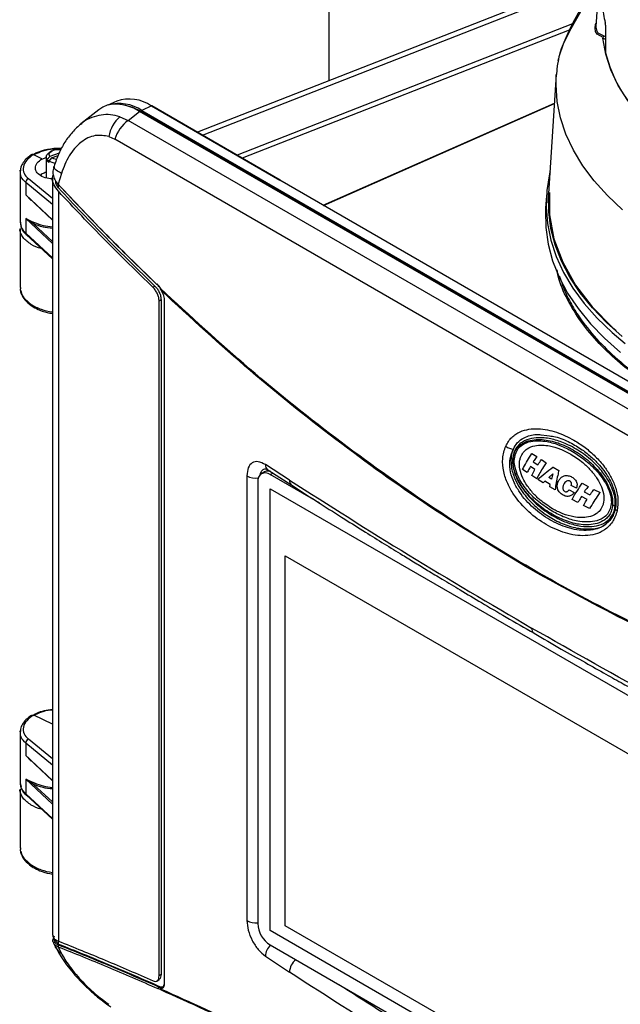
# Model space of a CAD drawing. Header units: inches. Extents: x 0.6 to 33.8, y 0 to 21.7.
# Tile 92 of 172: x 25.1 to 26.1, y 11.5 to 13.1. Entities that reach past the tile are written whole.
import ezdxf

# ---------------------------------------------------------------- set-up
doc = ezdxf.new("R2010")
doc.units = ezdxf.units.IN
doc.header["$MEASUREMENT"] = 0

msp = doc.modelspace()

# ---------------------------------------------------------------- linework, layer by layer
at = {"color": 7, "linetype": 'Continuous'}
for p, q in [((25.5756, 13.405), (25.5756, 13.0134)), ((26.0285, 13.1907), (25.3529, 12.9262)), ((25.3618, 12.9211), (26.0247, 13.1807)), ((26.0305, 13.1547), (26.0273, 13.1051)), ((25.9878, 13.1097), (25.4201, 12.8874)), ((25.9824, 13.099), (25.429, 12.8823)), ((26.0275, 13.1052), (26.0273, 13.104)), ((26.0434, 13.1075), (26.0437, 13.0604)), ((26.0416, 13.0842), (26.0393, 13.0856)), ((26.0436, 13.0833), (26.0416, 13.0842)), ((25.9639, 13.0495), (25.9621, 13.0387)), ((25.9642, 13.051), (25.963, 13.047)), ((25.9617, 13.0388), (25.9607, 13.0237)), ((25.9604, 13.0237), (25.9474, 12.8225)), ((25.2165, 12.9788), (25.2013, 12.9721)), ((25.186, 12.9643), (25.1559, 12.9403)), ((25.2358, 12.9461), (25.2551, 12.9615)), ((26.8468, 12.0427), (25.2551, 12.9615)), ((25.2577, 12.96), (25.2591, 12.9608)), ((25.2752, 12.9706), (25.2591, 12.9629)), ((25.2591, 12.9629), (26.8497, 12.0446)), ((26.8497, 12.0426), (25.2591, 12.9608)), ((25.2752, 12.9706), (25.4924, 12.8452)), ((25.4933, 12.8452), (25.2761, 12.9706)), ((25.5656, 12.8029), (25.9573, 12.9755)), ((25.5664, 12.8024), (25.9572, 12.9746)), ((25.2217, 12.9523), (25.2358, 12.9461)), ((26.8238, 12.0294), (25.2358, 12.9461)), ((25.1561, 12.94), (25.1551, 12.9391)), ((25.2033, 12.9189), (25.213, 12.9145)), ((26.801, 11.9978), (25.213, 12.9145)), ((25.1065, 12.8946), (25.103, 12.8926)), ((25.0761, 12.888), (25.0755, 12.8883)), ((25.0899, 12.8814), (25.0761, 12.888)), ((25.0899, 12.8814), (25.09, 12.8806)), ((25.09, 12.8806), (25.0972, 12.8834)), ((25.0972, 12.8846), (25.0972, 12.8492)), ((25.099, 12.8798), (25.1033, 12.8854)), ((25.099, 12.8774), (25.099, 12.8798)), ((25.1026, 12.8787), (25.099, 12.8774)), ((25.1058, 12.8829), (25.1016, 12.8774)), ((25.1016, 12.8774), (25.1016, 12.875)), ((25.1189, 12.891), (25.1033, 12.8854)), ((25.1058, 12.8829), (25.1172, 12.887)), ((25.0535, 12.862), (25.0529, 12.859)), ((25.1104, 12.8685), (25.1095, 12.8654)), ((25.1104, 12.8671), (25.1098, 12.8653)), ((25.0529, 12.8591), (25.0529, 12.774)), ((25.1076, 12.8141), (25.0669, 12.8476)), ((25.1076, 12.8489), (25.1076, 11.5688)), ((25.1229, 12.8564), (25.1175, 12.8381)), ((25.4924, 12.8451), (25.4924, 12.8452)), ((26.6486, 12.1777), (25.4924, 12.8451)), ((25.0625, 12.841), (25.0625, 12.8202)), ((25.1076, 12.8038), (25.0625, 12.841)), ((25.1184, 12.8368), (25.1164, 12.8396)), ((25.1179, 12.8319), (25.1179, 12.8357)), ((25.0625, 12.8202), (25.0678, 12.8154)), ((25.0717, 12.8107), (25.0625, 12.8202)), ((25.0625, 12.8202), (25.1076, 12.7778)), ((25.0675, 12.815), (25.1076, 12.7773)), ((25.1177, 12.8263), (25.1177, 11.5577)), ((25.9436, 12.8188), (25.9423, 12.7985)), ((25.0625, 12.78), (25.0625, 12.7553)), ((25.0625, 12.78), (25.0717, 12.7759)), ((25.0759, 12.7712), (25.0625, 12.78)), ((25.1076, 12.7377), (25.0625, 12.78)), ((25.0529, 12.774), (25.0547, 12.7668)), ((25.0529, 12.7632), (25.0529, 12.6637)), ((25.0535, 12.774), (25.0537, 12.7727)), ((25.0717, 12.7759), (25.0771, 12.7737)), ((25.1076, 12.7414), (25.0759, 12.7712)), ((25.1076, 12.7138), (25.0625, 12.7553)), ((25.0635, 12.7527), (25.1076, 12.7122)), ((25.0529, 12.6638), (25.0535, 12.6617)), ((25.2812, 12.6658), (25.278, 12.6636)), ((25.2862, 12.6692), (25.2851, 12.6684)), ((25.2866, 12.6669), (25.2904, 12.6618)), ((25.2876, 12.6655), (25.291, 12.6609)), ((25.2904, 12.6618), (25.2917, 12.6583)), ((25.2882, 12.6407), (25.2914, 12.6429)), ((25.2882, 11.4991), (25.2882, 12.6407)), ((25.2914, 12.6429), (25.2914, 11.5013)), ((25.2965, 12.6416), (25.2965, 11.4875)), ((25.297, 12.6408), (25.297, 11.4868)), ((25.9303, 12.415), (25.9488, 12.4124)), ((25.9191, 12.3827), (25.9273, 12.3773)), ((25.5088, 12.3378), (25.4681, 12.3639)), ((25.9243, 12.3554), (25.9166, 12.3604)), ((25.921, 12.3684), (25.929, 12.3633)), ((25.9352, 12.3723), (25.9435, 12.3671)), ((25.4368, 12.345), (25.4368, 11.5926)), ((25.4668, 12.3516), (25.4613, 12.3484)), ((25.4692, 12.3567), (25.4723, 12.3548)), ((25.4723, 12.3548), (25.5128, 12.3288)), ((25.476, 12.347), (25.4805, 12.3495)), ((25.5602, 12.2984), (25.476, 12.347)), ((25.9111, 12.3503), (25.9032, 12.3557)), ((25.9272, 12.3399), (25.9188, 12.3453)), ((25.9477, 12.3418), (25.9546, 12.3481)), ((25.9546, 12.3481), (25.952, 12.3392)), ((25.9552, 12.3598), (25.9649, 12.3541)), ((25.4552, 12.3349), (25.4552, 11.5875)), ((25.9384, 12.3329), (25.9289, 12.3389)), ((25.9412, 12.3357), (25.9384, 12.3329)), ((25.95, 12.3304), (25.9412, 12.3357)), ((25.952, 12.3392), (25.9477, 12.3418)), ((25.9492, 12.3265), (25.95, 12.3304)), ((25.9945, 12.324), (25.9858, 12.3287)), ((26.0043, 12.3322), (26.0144, 12.3268)), ((25.476, 12.3228), (26.4017, 11.7885)), ((25.476, 11.5754), (25.476, 12.3228)), ((25.9584, 12.3211), (25.9492, 12.3265)), ((25.9819, 12.3212), (25.9905, 12.3164)), ((26.0076, 12.3179), (26.0174, 12.3128)), ((26.0242, 12.3218), (26.0344, 12.3167)), ((25.997, 12.2998), (25.9871, 12.305)), ((26.0124, 12.3049), (26.0029, 12.3099)), ((26.0168, 12.2896), (26.0064, 12.2948)), ((25.5017, 12.2095), (26.3764, 11.7045)), ((25.5017, 11.5838), (25.5017, 12.2095)), ((25.0761, 11.9397), (25.0755, 11.9399)), ((25.1076, 11.9247), (25.0761, 11.9397)), ((25.0535, 11.9137), (25.0529, 11.9106)), ((25.0529, 11.9107), (25.0529, 11.8256)), ((25.1076, 11.8658), (25.0669, 11.8993)), ((25.0625, 11.8926), (25.0625, 11.8718)), ((25.1076, 11.8554), (25.0625, 11.8926)), ((25.0625, 11.8718), (25.0678, 11.8671)), ((25.0717, 11.8624), (25.0625, 11.8718)), ((25.0625, 11.8718), (25.1076, 11.8295)), ((25.0675, 11.8666), (25.1076, 11.829)), ((25.0625, 11.8317), (25.0625, 11.8069)), ((25.0625, 11.8317), (25.0717, 11.8276)), ((25.0759, 11.8228), (25.0625, 11.8317)), ((25.1076, 11.7893), (25.0625, 11.8317)), ((25.0717, 11.8276), (25.0771, 11.8253)), ((25.0529, 11.8256), (25.0547, 11.8185)), ((25.0529, 11.8149), (25.0529, 11.7154)), ((25.0537, 11.8243), (25.0535, 11.8256)), ((25.1076, 11.7931), (25.0759, 11.8228)), ((25.0625, 11.8069), (25.1076, 11.7654)), ((25.0635, 11.8044), (25.1076, 11.7638)), ((25.0529, 11.7154), (25.0535, 11.7133)), ((26.3764, 11.0788), (25.5017, 11.5838)), ((26.4017, 11.0411), (25.476, 11.5754)), ((25.1095, 11.5543), (25.1128, 11.5476)), ((25.1131, 11.547), (25.1128, 11.5476)), ((25.1175, 11.5477), (25.1229, 11.5368)), ((25.1179, 11.5528), (25.1179, 11.5576)), ((25.476, 11.5513), (26.4017, 11.0169)), ((25.4681, 11.5322), (25.5088, 11.5051)), ((25.2914, 11.5013), (25.2882, 11.4991)), ((25.2842, 11.4901), (25.2881, 11.4928)), ((25.2876, 11.48), (25.2891, 11.481)), ((25.291, 11.4789), (25.2876, 11.48)), ((25.2924, 11.4791), (25.291, 11.4789)), ((25.2938, 11.4799), (25.2924, 11.4791)), ((25.2904, 11.4758), (25.2866, 11.4769)), ((25.2917, 11.4766), (25.2904, 11.4758))]:
    msp.add_line(p, q, dxfattribs=at)
at = {"color": 7, "linetype": 'Continuous', "flags": 128}
for points in [[(26.0306, 13.1955), (26.0306, 13.1952), (26.0283, 13.1892), (26.0256, 13.1827), (26.0232, 13.1771), (26.0205, 13.1714), (26.0172, 13.1645), (26.0128, 13.156), (26.0035, 13.1388), (25.9912, 13.1161), (25.984, 13.1023), (25.9763, 13.0861), (25.9688, 13.0673), (25.966, 13.0575)], [(26.0306, 13.1806), (26.0261, 13.1717), (26.0169, 13.1555), (26.0061, 13.1377), (25.9944, 13.1182), (25.9827, 13.0973), (25.9722, 13.0752), (25.9646, 13.0535), (25.9639, 13.0495)], [(26.0259, 13.1021), (26.0268, 13.1083), (26.0277, 13.1104)], [(26.0396, 13.0865), (26.0295, 13.0922), (26.0268, 13.0966), (26.0259, 13.1021)], [(26.0273, 13.104), (26.0282, 13.0989), (26.0309, 13.0946), (26.0407, 13.0895)], [(26.1762, 12.8886), (26.1497, 12.9082), (26.1236, 12.9309), (26.1008, 12.9548), (26.0813, 12.9796), (26.0653, 13.0053), (26.0529, 13.0317), (26.0442, 13.0585), (26.0393, 13.0856)], [(26.0407, 13.0895), (26.043, 13.0881), (26.0432, 13.088)], [(26.0437, 13.0604), (26.0509, 13.037), (26.0608, 13.0139), (26.0736, 12.9912), (26.089, 12.9691), (26.1071, 12.9477), (26.1277, 12.9271), (26.1508, 12.9073), (26.1762, 12.8886)], [(26.0724, 12.795), (26.047, 12.8189), (26.0246, 12.8438), (26.0053, 12.8695), (25.9894, 12.896), (25.9768, 12.923), (25.9677, 12.9506), (25.9621, 12.9784), (25.9599, 13.0064), (25.9604, 13.0237)], [(25.2591, 12.9608), (25.2437, 12.9681), (25.2299, 12.9719)], [(25.1033, 12.8854), (25.1022, 12.8883), (25.1029, 12.8912), (25.1053, 12.8938), (25.1091, 12.8958), (25.1139, 12.8969), (25.1191, 12.897), (25.1219, 12.8966)], [(25.099, 12.8798), (25.0973, 12.8838), (25.0981, 12.8878), (25.1013, 12.8915), (25.103, 12.8926)], [(25.1122, 12.8735), (25.107, 12.8747), (25.1016, 12.8774)], [(25.1147, 12.8802), (25.1099, 12.8811), (25.1058, 12.8829)], [(25.1229, 12.8564), (25.1194, 12.8584), (25.1163, 12.8603), (25.1139, 12.8622), (25.112, 12.8641), (25.1108, 12.8658), (25.1103, 12.8673), (25.1104, 12.8685)], [(25.9498, 12.8594), (25.9489, 12.8556), (25.9443, 12.8276), (25.9431, 12.7996), (25.9454, 12.7716), (25.9511, 12.7437), (25.9603, 12.7161), (25.9727, 12.689), (25.9885, 12.6625), (26.0075, 12.6366), (26.0296, 12.6117), (26.0548, 12.5876), (26.0772, 12.569)], [(25.1184, 12.8368), (25.1181, 12.8367), (25.1177, 12.8367), (25.1175, 12.8367), (25.1173, 12.8369), (25.1172, 12.8371), (25.1172, 12.8374), (25.1173, 12.8377), (25.1175, 12.8381)], [(26.0721, 12.5807), (26.0453, 12.6043), (26.0215, 12.629), (26.0009, 12.6546), (25.9835, 12.6809), (25.9693, 12.7079), (25.9586, 12.7355), (25.9514, 12.7634), (25.9476, 12.7915), (25.9473, 12.8198), (25.9474, 12.8225)], [(25.9488, 12.8243), (25.9491, 12.7862), (25.9565, 12.746), (25.9712, 12.7062), (25.9929, 12.6676), (26.0212, 12.6306), (26.0556, 12.5959), (26.0617, 12.591)], [(25.9423, 12.7985), (25.942, 12.7932), (25.9426, 12.7649), (25.9467, 12.7367), (25.9542, 12.7088), (25.9652, 12.6812), (25.9796, 12.6541), (25.9972, 12.6277), (26.0181, 12.6021), (26.0421, 12.5775), (26.0691, 12.5538)], [(25.2866, 12.6669), (25.2865, 12.6665), (25.2864, 12.6662), (25.2864, 12.6659), (25.2865, 12.6656), (25.2867, 12.6655), (25.2869, 12.6654), (25.2872, 12.6654), (25.2876, 12.6655)], [(25.2904, 12.6618), (25.2902, 12.6616), (25.29, 12.6613), (25.2899, 12.6611), (25.29, 12.6609), (25.2901, 12.6608), (25.2903, 12.6608), (25.2906, 12.6608), (25.2908, 12.6608)], [(25.2917, 12.6583), (25.2916, 12.6582), (25.2916, 12.6581), (25.2916, 12.658), (25.2916, 12.658), (25.2917, 12.658), (25.2918, 12.658)], [(25.8865, 12.3732), (25.8863, 12.3732), (25.8863, 12.3731), (25.8863, 12.3731), (25.8863, 12.373), (25.8865, 12.373), (25.8867, 12.3729), (25.8869, 12.3728), (25.8872, 12.3728)], [(26.0601, 12.2886), (26.0601, 12.2883), (26.0604, 12.2878), (26.0611, 12.2873), (26.0621, 12.2868), (26.0634, 12.2862)]]:
    msp.add_lwpolyline(points, dxfattribs=at)
at = {"color": 7, "linetype": 'Continuous'}
for centre, radius, start, end in [((26.2397, 13.1564), 0.2017, 184.6717, 192.8621), ((26.0216, 13.1074), 0.0219, 0.2899, 10.8608), ((26.0403, 13.0858), 0.00105, 134.2831, 187.3918), ((26.0366, 13.0894), 0.0041, 315.5727, 1.8977), ((25.2378, 12.9175), 0.0649, 54.7963, 109.2214), ((25.2204, 12.9063), 0.0685, 55.6607, 105.8161), ((25.2757, 12.9698), 0.000916, 64.1059, 120.3461), ((25.2588, 12.9101), 0.0562, 131.3921, 171.044), ((25.2728, 12.8954), 0.0627, 126.0906, 162.2831), ((25.1089, 12.8854), 0.0127, 219.0703, 235.066), ((25.0698, 12.8409), 0.00738, 113.4095, 179.2142), ((25.0738, 12.7738), 0.00338, 309.5729, 358.1877), ((25.1146, 12.8588), 0.093, 246.2409, 265.7028), ((25.0658, 12.7551), 0.00339, 177.9545, 226.0019), ((25.2973, 12.6415), 0.000803, 127.1787, 243.2062), ((25.8891, 12.4131), 0.023, 231.9514, 266.6599), ((25.4786, 12.3633), 0.0105, 176.4157, 233.4002), ((25.4516, 12.3706), 0.0296, 239.9671, 278.7552), ((25.4679, 12.337), 0.0129, 50.7967, 189.214), ((25.4726, 12.3404), 0.0126, 68.8791, 117.2273), ((25.519, 12.337), 0.0103, 175.5565, 232.7569), ((26.0612, 12.3421), 0.0472, 263.3499, 268.6469), ((25.9284, 12.0864), 0.00976, 173.8879, 234.8006), ((25.0698, 11.8925), 0.00738, 113.4095, 179.2142), ((25.0738, 11.8254), 0.00338, 309.5729, 358.1877), ((25.1146, 11.9105), 0.093, 246.2409, 265.7028), ((25.0658, 11.8068), 0.00339, 177.9545, 226.0019), ((25.4513, 11.6171), 0.0285, 239.2837, 277.7744), ((25.5005, 11.5895), 0.0454, 182.6055, 237.3945), ((25.1359, 11.5592), 0.0258, 208.1148, 239.7629), ((25.1195, 11.5489), 0.00228, 118.4498, 210.2012), ((25.4964, 11.5305), 0.0284, 133.8602, 176.4024), ((25.538, 11.5033), 0.0293, 128.8811, 176.468), ((25.2887, 11.478), 0.00234, 118.5905, 207.1917), ((25.292, 11.4771), 0.00209, 119.7941, 220.925), ((25.2935, 11.4775), 0.00195, 125.4073, 206.4984), ((25.2974, 11.4876), 0.000914, 184.081, 240.005)]:
    msp.add_arc(centre, radius, start, end, dxfattribs=at)
for centre, major_axis, ratio, start_param, end_param in [((25.2558, 12.8562), (-0.0645, 0.1117), 0.573012, 5.501665, 6.369802), ((25.4923, 12.8435), (0.00101, 0.00169), 0.606739, 5.506608, 6.990138)]:
    msp.add_ellipse(centre, major_axis=major_axis, ratio=ratio, start_param=start_param, end_param=end_param, dxfattribs=at)
for points, knots in [([(25.2217, 12.9523), (25.2164, 12.9536), (25.2058, 12.9564), (25.1898, 12.9559), (25.174, 12.9515), (25.1626, 12.946), (25.1571, 12.9409), (25.1561, 12.94)], [0, 0, 0, 0, 0.225279, 0.453598, 0.69286, 0.942802, 1, 1, 1, 1]), ([(25.1561, 12.9404), (25.1511, 12.9359), (25.141, 12.9269), (25.1283, 12.9095), (25.1177, 12.8901), (25.1128, 12.8757), (25.1104, 12.8685)], [0, 0, 0, 0, 0.250192, 0.500424, 0.750545, 1, 1, 1, 1]), ([(25.2033, 12.9189), (25.1955, 12.9202), (25.1791, 12.923), (25.1548, 12.9104), (25.1346, 12.8877), (25.1268, 12.8667), (25.1229, 12.8564)], [0, 0, 0, 0, 0.226825, 0.477552, 0.741882, 1, 1, 1, 1]), ([(25.123, 12.8987), (25.1204, 12.8987), (25.1106, 12.899), (25.0959, 12.8964), (25.0823, 12.8925), (25.077, 12.8894), (25.0752, 12.8883)], [0, 0, 0, 0, 0.150144, 0.567114, 0.852094, 1, 1, 1, 1]), ([(25.1226, 12.8978), (25.1166, 12.8977), (25.1044, 12.8975), (25.0879, 12.8934), (25.0794, 12.8893), (25.0755, 12.8874)], [0, 0, 0, 0, 0.347964, 0.701056, 1, 1, 1, 1]), ([(25.0713, 12.8872), (25.069, 12.8856), (25.0637, 12.8819), (25.058, 12.8749), (25.0541, 12.868), (25.0536, 12.8637), (25.0535, 12.862)], [0, 0, 0, 0, 0.225597, 0.51947, 0.81557, 1, 1, 1, 1]), ([(25.0755, 12.8883), (25.0714, 12.8852), (25.063, 12.879), (25.0576, 12.8678), (25.0583, 12.8566), (25.0641, 12.8506), (25.0669, 12.8476)], [0, 0, 0, 0, 0.242829, 0.499811, 0.756905, 1, 1, 1, 1]), ([(25.0755, 12.8883), (25.0751, 12.8884), (25.0743, 12.8885), (25.0727, 12.8882), (25.0711, 12.8874), (25.0701, 12.8864), (25.0698, 12.8861)], [0, 0, 0, 0, 0.1934162, 0.4059656, 0.8101423, 1, 1, 1, 1]), ([(25.0899, 12.8514), (25.0869, 12.8532), (25.0822, 12.856), (25.0793, 12.8612), (25.0785, 12.8655), (25.0793, 12.8699), (25.0822, 12.8755), (25.0869, 12.8791), (25.0899, 12.8814)], [0, 0, 0, 0, 0.239913, 0.368844, 0.500394, 0.631878, 0.760629, 1, 1, 1, 1]), ([(25.0534, 12.8591), (25.0531, 12.8599), (25.0528, 12.8607), (25.0532, 12.8616), (25.0532, 12.8618)], [0, 0, 0, 0, 0.862602, 1, 1, 1, 1]), ([(25.1098, 12.8653), (25.1094, 12.8643), (25.1081, 12.8609), (25.1086, 12.8542), (25.1112, 12.8459), (25.1154, 12.8407), (25.1175, 12.8381)], [0, 0, 0, 0, 0.116835, 0.410964, 0.703948, 1, 1, 1, 1]), ([(25.0625, 12.841), (25.0593, 12.8441), (25.0538, 12.8497), (25.0535, 12.8563), (25.0534, 12.8591)], [0, 0, 0, 0, 0.574739, 1, 1, 1, 1]), ([(25.0972, 12.8584), (25.0947, 12.8576), (25.0906, 12.8564), (25.0883, 12.8541), (25.0874, 12.8532)], [0, 0, 0, 0, 0.614217, 1, 1, 1, 1]), ([(25.1075, 12.8473), (25.1055, 12.8474), (25.099, 12.8479), (25.0937, 12.8499), (25.0899, 12.8514)], [0, 0, 0, 0, 0.295665, 1, 1, 1, 1]), ([(25.1177, 12.8263), (25.1149, 12.83), (25.1092, 12.8375), (25.1066, 12.8477), (25.1084, 12.8528), (25.1089, 12.8542)], [0, 0, 0, 0, 0.417755, 0.835831, 1, 1, 1, 1]), ([(25.1179, 12.8319), (25.1155, 12.8356), (25.113, 12.8396), (25.1132, 12.8437), (25.1132, 12.8441)], [0, 0, 0, 0, 0.9027181, 1, 1, 1, 1]), ([(25.1175, 12.8381), (25.1452, 12.8087), (25.2006, 12.75), (25.258, 12.6946), (25.2866, 12.6669)], [0, 0, 0, 0, 0.500336, 1, 1, 1, 1]), ([(25.1179, 12.8319), (25.1446, 12.8034), (25.1982, 12.7465), (25.2535, 12.6927), (25.2812, 12.6658)], [0, 0, 0, 0, 0.499775, 1, 1, 1, 1]), ([(25.1184, 12.8368), (25.1462, 12.8074), (25.2016, 12.7486), (25.2589, 12.6932), (25.2876, 12.6655)], [0, 0, 0, 0, 0.5008786, 1, 1, 1, 1]), ([(25.278, 12.6636), (25.2509, 12.6899), (25.1965, 12.7427), (25.144, 12.7984), (25.1177, 12.8263)], [0, 0, 0, 0, 0.499783, 1, 1, 1, 1]), ([(25.0717, 12.7363), (25.0665, 12.74), (25.0585, 12.7456), (25.0542, 12.755), (25.0522, 12.7601), (25.053, 12.7626), (25.053, 12.7626)], [0, 0, 0, 0, 0.4846888, 0.7383734, 0.9988803, 1, 1, 1, 1]), ([(25.0537, 12.7727), (25.0538, 12.7701), (25.0542, 12.764), (25.0594, 12.7585), (25.0625, 12.7553)], [0, 0, 0, 0, 0.419222, 1, 1, 1, 1]), ([(25.0552, 12.7649), (25.0553, 12.7642), (25.0562, 12.7598), (25.0601, 12.756), (25.0635, 12.7527)], [0, 0, 0, 0, 0.154804, 1, 1, 1, 1]), ([(25.1076, 12.7634), (25.1022, 12.764), (25.0907, 12.7653), (25.081, 12.7691), (25.0759, 12.7712)], [0, 0, 0, 0, 0.469935, 1, 1, 1, 1]), ([(25.0891, 12.7292), (25.089, 12.7292), (25.0821, 12.7303), (25.0769, 12.7333), (25.0717, 12.7363)], [0, 0, 0, 0, 0.018106, 1, 1, 1, 1]), ([(27.1724, 12.4645), (27.1586, 12.456), (27.1311, 12.439), (27.0827, 12.4164), (27.0286, 12.3959), (26.9679, 12.3782), (26.9017, 12.3639), (26.8308, 12.3535), (26.7565, 12.3475), (26.68, 12.3461), (26.6029, 12.3494), (26.5267, 12.3572), (26.4527, 12.3693), (26.3823, 12.3852), (26.3165, 12.4044), (26.2561, 12.4264), (26.2016, 12.4504), (26.1526, 12.4764), (26.1081, 12.5044), (26.0676, 12.5352), (26.0318, 12.5688), (26.0014, 12.605), (25.9784, 12.6433), (25.9651, 12.673), (25.9623, 12.6897), (25.9618, 12.6931)], [0, 0, 0, 0, 0.041576, 0.083148, 0.127052, 0.172294, 0.218663, 0.265909, 0.313749, 0.361883, 0.409996, 0.457776, 0.504926, 0.55117, 0.596268, 0.640016, 0.682251, 0.722852, 0.763453, 0.805688, 0.849436, 0.894534, 0.940778, 0.987928, 1, 1, 1, 1]), ([(25.9659, 12.6829), (25.9679, 12.6765), (25.9725, 12.6615), (25.9838, 12.6383), (26.0014, 12.6092), (26.0272, 12.5767), (26.0633, 12.5416), (26.1053, 12.5085), (26.1381, 12.4885), (26.1544, 12.4785)], [0, 0, 0, 0, 0.087341, 0.201929, 0.314867, 0.488208, 0.660161, 0.83075, 1, 1, 1, 1]), ([(25.0537, 12.6637), (25.0535, 12.6624), (25.0525, 12.6566), (25.0581, 12.6461), (25.0673, 12.6386), (25.0717, 12.635)], [0, 0, 0, 0, 0.125286, 0.575575, 1, 1, 1, 1]), ([(25.2882, 12.6407), (25.2881, 12.6426), (25.2878, 12.6464), (25.2856, 12.6526), (25.2824, 12.6588), (25.2795, 12.6619), (25.278, 12.6636)], [0, 0, 0, 0, 0.241705, 0.483349, 0.72673, 1, 1, 1, 1]), ([(25.2812, 12.6658), (25.2826, 12.6643), (25.2854, 12.6613), (25.2887, 12.6552), (25.291, 12.6488), (25.2913, 12.6449), (25.2914, 12.6429)], [0, 0, 0, 0, 0.250561, 0.501225, 0.748932, 1, 1, 1, 1]), ([(26.609, 11.9006), (26.5495, 11.9178), (26.4311, 11.9519), (26.2566, 12.0184), (26.0856, 12.0959), (25.9184, 12.1856), (25.7549, 12.2868), (25.5956, 12.4), (25.4399, 12.524), (25.3404, 12.6158), (25.2904, 12.6618)], [0, 0, 0, 0, 0.126004, 0.25109, 0.375701, 0.5, 0.624302, 0.74891, 0.873998, 1, 1, 1, 1]), ([(25.0543, 12.6585), (25.0548, 12.6555), (25.0558, 12.6491), (25.0635, 12.6394), (25.0736, 12.6311), (25.0873, 12.6245), (25.0987, 12.6205), (25.1061, 12.62), (25.1076, 12.6199)], [0, 0, 0, 0, 0.159334, 0.336387, 0.558341, 0.726718, 0.944918, 1, 1, 1, 1]), ([(25.9187, 12.1856), (25.8642, 12.2184), (25.755, 12.2841), (25.5964, 12.3974), (25.441, 12.5209), (25.3416, 12.6124), (25.2917, 12.6583)], [0, 0, 0, 0, 0.248342, 0.497387, 0.74774, 1, 1, 1, 1]), ([(25.2917, 12.6583), (25.2925, 12.6569), (25.2941, 12.654), (25.2957, 12.6495), (25.2968, 12.6449), (25.2969, 12.6422), (25.297, 12.6408)], [0, 0, 0, 0, 0.250429, 0.500399, 0.750025, 1, 1, 1, 1]), ([(25.0717, 12.635), (25.077, 12.6319), (25.0875, 12.6258), (25.101, 12.6233), (25.1076, 12.6221)], [0, 0, 0, 0, 0.50998, 1, 1, 1, 1]), ([(25.8749, 12.395), (25.8763, 12.3978), (25.8792, 12.4034), (25.885, 12.4101), (25.8917, 12.4155), (25.9012, 12.4207), (25.9141, 12.4243), (25.935, 12.4252), (25.9609, 12.4197), (25.9873, 12.4076), (26.0092, 12.3932), (26.0267, 12.3781), (26.0413, 12.3617), (26.0527, 12.3443), (26.0596, 12.3294), (26.0632, 12.3165), (26.0655, 12.3031), (26.0642, 12.293), (26.0634, 12.2862)], [0, 0, 0, 0, 0.03099, 0.062821, 0.093292, 0.12553, 0.188039, 0.250662, 0.37546, 0.499927, 0.583629, 0.666527, 0.749291, 0.811873, 0.874497, 0.90675, 0.937263, 1, 1, 1, 1]), ([(25.8877, 12.3902), (25.8898, 12.3938), (25.8946, 12.4022), (25.9081, 12.4114), (25.9219, 12.4153), (25.9313, 12.4147), (25.9337, 12.4145)], [0, 0, 0, 0, 0.200788, 0.459656, 0.860584, 1, 1, 1, 1]), ([(25.9488, 12.4124), (25.9522, 12.412), (25.964, 12.4108), (25.9825, 12.4022), (26.0032, 12.3902), (26.0199, 12.377), (26.0328, 12.364), (26.042, 12.3524), (26.0494, 12.3411), (26.056, 12.3282), (26.0604, 12.3139), (26.0618, 12.2998), (26.0607, 12.2924), (26.0601, 12.2885)], [0, 0, 0, 0, 0.063998, 0.227875, 0.36938, 0.489675, 0.590519, 0.673974, 0.727624, 0.801114, 0.89266, 0.944461, 1, 1, 1, 1]), ([(26.0634, 12.2862), (26.0624, 12.2827), (26.0605, 12.2757), (26.0539, 12.2637), (26.0425, 12.2524), (26.0264, 12.2454), (26.0038, 12.2423), (25.9755, 12.2469), (25.9431, 12.2612), (25.9132, 12.2829), (25.8913, 12.3073), (25.8776, 12.3313), (25.8705, 12.3518), (25.869, 12.3705), (25.8711, 12.3851), (25.8736, 12.3917), (25.8749, 12.395)], [0, 0, 0, 0, 0.031508, 0.063079, 0.125547, 0.188226, 0.250681, 0.375402, 0.500139, 0.624475, 0.749443, 0.812115, 0.874724, 0.937221, 0.968399, 1, 1, 1, 1]), ([(26.0601, 12.2949), (26.0601, 12.2982), (26.0602, 12.3073), (26.055, 12.3258), (26.0433, 12.3463), (26.0252, 12.3672), (26.0035, 12.385), (25.9797, 12.3984), (25.9565, 12.4069), (25.9364, 12.41), (25.9183, 12.4088), (25.9045, 12.4039), (25.8942, 12.3952), (25.8881, 12.3848), (25.8869, 12.3767), (25.8865, 12.3732)], [0, 0, 0, 0, 0.033572, 0.092653, 0.195525, 0.288588, 0.41023, 0.531758, 0.630188, 0.728423, 0.799229, 0.870391, 0.916647, 0.963326, 1, 1, 1, 1]), ([(25.8872, 12.3728), (25.8876, 12.3758), (25.8885, 12.3818), (25.8923, 12.3895), (25.8973, 12.3955), (25.9052, 12.4013), (25.9162, 12.4053), (25.9342, 12.4072), (25.9569, 12.4035), (25.9829, 12.393), (26.0075, 12.3773), (26.0263, 12.3601), (26.0395, 12.3435), (26.0481, 12.3294), (26.0534, 12.316), (26.0559, 12.3043), (26.0558, 12.2983), (26.0557, 12.2952)], [0, 0, 0, 0, 0.0320263, 0.0639017, 0.0956444, 0.127286, 0.1898186, 0.2523267, 0.3767023, 0.5008904, 0.6250696, 0.7493235, 0.8116565, 0.8741958, 0.9365157, 0.9681141, 1, 1, 1, 1]), ([(25.8912, 12.3818), (25.8927, 12.3851), (25.8956, 12.3916), (25.9048, 12.3993), (25.9167, 12.4036), (25.9309, 12.4047), (25.9475, 12.4027), (25.9666, 12.3972), (25.9806, 12.3899), (25.9876, 12.3862)], [0, 0, 0, 0, 0.08273, 0.165282, 0.306645, 0.439751, 0.57318, 0.786421, 1, 1, 1, 1]), ([(25.8997, 12.3757), (25.9011, 12.3787), (25.9039, 12.3849), (25.9125, 12.3921), (25.9276, 12.3976), (25.947, 12.3967), (25.9674, 12.3908), (25.979, 12.3848), (25.9849, 12.3817)], [0, 0, 0, 0, 0.088441, 0.176709, 0.325416, 0.595334, 0.797517, 1, 1, 1, 1]), ([(26.0456, 12.2647), (26.0439, 12.2632), (26.0381, 12.2578), (26.0259, 12.254), (26.0055, 12.2513), (25.9792, 12.256), (25.9491, 12.2694), (25.9212, 12.2895), (25.901, 12.3117), (25.8886, 12.3332), (25.8825, 12.3507), (25.8806, 12.3695), (25.8842, 12.3809), (25.886, 12.3865)], [0, 0, 0, 0, 0.0266739, 0.0943409, 0.1639402, 0.3063509, 0.4505391, 0.5942289, 0.7369382, 0.8068392, 0.8742991, 0.9386144, 1, 1, 1, 1]), ([(25.8877, 12.3902), (25.8873, 12.389), (25.8852, 12.384), (25.8833, 12.3739), (25.8841, 12.3576), (25.8893, 12.3409), (25.8978, 12.3249), (25.9096, 12.3084), (25.9258, 12.2916), (25.9472, 12.2757), (25.9703, 12.2634), (25.9952, 12.2555), (26.0192, 12.2542), (26.0366, 12.257), (26.0436, 12.2628), (26.0446, 12.2636)], [0, 0, 0, 0, 0.014017, 0.061078, 0.1088555, 0.1855706, 0.2489829, 0.3125377, 0.4224642, 0.5325681, 0.6495026, 0.7663251, 0.8837824, 0.9838754, 1, 1, 1, 1]), ([(25.886, 12.3865), (25.8863, 12.3871), (25.8868, 12.3884), (25.8874, 12.3896), (25.8877, 12.3902)], [0, 0, 0, 0, 0.501841, 1, 1, 1, 1]), ([(25.9536, 12.2849), (25.9458, 12.2899), (25.9302, 12.2999), (25.9104, 12.3198), (25.8969, 12.3399), (25.8905, 12.3574), (25.8886, 12.3706), (25.8904, 12.3782), (25.8912, 12.3818)], [0, 0, 0, 0, 0.24705, 0.493437, 0.71361, 0.827728, 0.917791, 1, 1, 1, 1]), ([(25.9032, 12.3557), (25.9038, 12.3567), (25.9082, 12.3657), (25.914, 12.3747), (25.9191, 12.3827)], [0, 0, 0, 0, 0.1205325, 1, 1, 1, 1]), ([(25.9273, 12.3773), (25.9257, 12.3752), (25.9236, 12.3722), (25.9216, 12.3692), (25.921, 12.3684)], [0, 0, 0, 0, 0.705654, 1, 1, 1, 1]), ([(25.9849, 12.3817), (25.9919, 12.3772), (26.0037, 12.3696), (26.0186, 12.355), (26.0292, 12.3413), (26.0371, 12.3266), (26.041, 12.3131), (26.0411, 12.302), (26.0397, 12.297), (26.0392, 12.2952)], [0, 0, 0, 0, 0.2517639, 0.4252532, 0.5983474, 0.7315035, 0.8656614, 0.9522634, 1, 1, 1, 1]), ([(25.9876, 12.3862), (25.9954, 12.3812), (26.011, 12.3712), (26.0314, 12.3513), (26.0454, 12.3311), (26.0522, 12.3136), (26.0543, 12.3004), (26.0526, 12.2927), (26.0518, 12.2891)], [0, 0, 0, 0, 0.246752, 0.492831, 0.713025, 0.827278, 0.917682, 1, 1, 1, 1]), ([(25.4681, 12.3639), (25.4639, 12.366), (25.4557, 12.3701), (25.4453, 12.3677), (25.4382, 12.3595), (25.4372, 12.3498), (25.4368, 12.345)], [0, 0, 0, 0, 0.250534, 0.500217, 0.750009, 1, 1, 1, 1]), ([(25.8865, 12.3732), (25.8864, 12.3699), (25.8864, 12.3607), (25.8917, 12.3421), (25.9036, 12.3216), (25.922, 12.3007), (25.9438, 12.2829), (25.9677, 12.2696), (25.9908, 12.2614), (26.0107, 12.2584), (26.0286, 12.2597), (26.0423, 12.2647), (26.0526, 12.2734), (26.0585, 12.2837), (26.0596, 12.2916), (26.0601, 12.2949)], [0, 0, 0, 0, 0.033631, 0.093311, 0.197404, 0.291558, 0.414007, 0.536352, 0.633809, 0.731071, 0.801552, 0.872395, 0.918501, 0.96502, 1, 1, 1, 1]), ([(25.9597, 12.2761), (25.9514, 12.281), (25.9349, 12.2907), (25.9126, 12.3116), (25.8968, 12.3335), (25.8895, 12.3521), (25.8871, 12.3638), (25.8872, 12.3698), (25.8872, 12.3728)], [0, 0, 0, 0, 0.248933, 0.498053, 0.747882, 0.873291, 0.936186, 1, 1, 1, 1]), ([(25.9539, 12.2893), (25.9469, 12.2938), (25.935, 12.3014), (25.9201, 12.316), (25.9096, 12.3297), (25.9018, 12.3443), (25.898, 12.3578), (25.8978, 12.3688), (25.8992, 12.3739), (25.8997, 12.3757)], [0, 0, 0, 0, 0.251763, 0.425858, 0.599557, 0.7323, 0.866038, 0.95183, 1, 1, 1, 1]), ([(25.9166, 12.3604), (25.9152, 12.358), (25.9133, 12.3546), (25.9116, 12.3512), (25.9111, 12.3503)], [0, 0, 0, 0, 0.710858, 1, 1, 1, 1]), ([(25.9435, 12.3671), (25.9419, 12.3647), (25.9357, 12.3556), (25.9308, 12.3466), (25.9272, 12.3399)], [0, 0, 0, 0, 0.259973, 1, 1, 1, 1]), ([(25.929, 12.3633), (25.9292, 12.3636), (25.9312, 12.3666), (25.9333, 12.3696), (25.9352, 12.3723)], [0, 0, 0, 0, 0.098559, 1, 1, 1, 1]), ([(25.4698, 12.3563), (25.4686, 12.3563), (25.4653, 12.3564), (25.4615, 12.353), (25.4593, 12.349), (25.459, 12.3461), (25.459, 12.3458)], [0, 0, 0, 0, 0.206521, 0.578564, 0.950386, 1, 1, 1, 1]), ([(25.9188, 12.3453), (25.919, 12.3457), (25.9207, 12.3491), (25.9226, 12.3524), (25.9243, 12.3554)], [0, 0, 0, 0, 0.119203, 1, 1, 1, 1]), ([(25.9289, 12.3389), (25.9371, 12.3457), (25.9454, 12.3527), (25.955, 12.3597), (25.9552, 12.3598)], [0, 0, 0, 0, 0.983187, 1, 1, 1, 1]), ([(25.9649, 12.3541), (25.9642, 12.3513), (25.9613, 12.3403), (25.9596, 12.3292), (25.9584, 12.3211)], [0, 0, 0, 0, 0.257704, 1, 1, 1, 1]), ([(25.9624, 12.3232), (25.9622, 12.3251), (25.9617, 12.329), (25.9631, 12.3346), (25.966, 12.3397), (25.9702, 12.3437), (25.9736, 12.3447), (25.9752, 12.3452)], [0, 0, 0, 0, 0.1879663, 0.3756406, 0.5781016, 0.7974099, 1, 1, 1, 1]), ([(25.9752, 12.3452), (25.9775, 12.3452), (25.9821, 12.3453), (25.9881, 12.3423), (25.9924, 12.3385), (25.9948, 12.3347), (25.9953, 12.3322), (25.9955, 12.3312)], [0, 0, 0, 0, 0.272314, 0.5423, 0.756372, 0.900854, 1, 1, 1, 1]), ([(25.5088, 12.3378), (25.5755, 12.2953), (25.7089, 12.2102), (25.8488, 12.1283), (25.9187, 12.0874)], [0, 0, 0, 0, 0.500079, 1, 1, 1, 1]), ([(25.5128, 12.3288), (25.5287, 12.3185), (25.5584, 12.2994), (25.6, 12.2731), (25.6362, 12.2503), (25.6689, 12.2301), (25.6969, 12.2128), (25.7213, 12.1979), (25.7438, 12.1842), (25.7692, 12.1689), (25.7995, 12.1507), (25.8355, 12.1293), (25.8771, 12.1048), (25.9069, 12.0875), (25.9228, 12.0784)], [0, 0, 0, 0, 0.120247, 0.223841, 0.310829, 0.389183, 0.464713, 0.516934, 0.568167, 0.628391, 0.701686, 0.788052, 0.88749, 1, 1, 1, 1]), ([(25.9739, 12.3319), (25.9731, 12.3305), (25.9719, 12.3285), (25.9712, 12.3253), (25.9713, 12.323), (25.9722, 12.3209), (25.973, 12.3199), (25.9735, 12.3194)], [0, 0, 0, 0, 0.364191, 0.529422, 0.696308, 0.841342, 1, 1, 1, 1]), ([(25.9848, 12.3349), (25.9843, 12.3354), (25.9834, 12.3362), (25.9814, 12.3367), (25.979, 12.3363), (25.9762, 12.3348), (25.9747, 12.3329), (25.9739, 12.3319)], [0, 0, 0, 0, 0.136628, 0.273022, 0.470224, 0.731413, 1, 1, 1, 1]), ([(25.9858, 12.3287), (25.9859, 12.3295), (25.9863, 12.3309), (25.986, 12.3328), (25.9854, 12.3341), (25.9849, 12.3347), (25.9848, 12.3349)], [0, 0, 0, 0, 0.371316, 0.612002, 0.852559, 1, 1, 1, 1]), ([(25.9871, 12.305), (25.9873, 12.3054), (25.9922, 12.3144), (25.9984, 12.3235), (26.0043, 12.3322)], [0, 0, 0, 0, 0.0422348, 1, 1, 1, 1]), ([(25.9955, 12.3312), (25.9956, 12.3301), (25.9956, 12.3282), (25.995, 12.3258), (25.9946, 12.3246), (25.9945, 12.324)], [0, 0, 0, 0, 0.4738203, 0.7354501, 1, 1, 1, 1]), ([(25.9828, 12.3104), (25.9809, 12.3102), (25.9766, 12.3098), (25.9704, 12.3127), (25.9658, 12.3168), (25.9633, 12.3204), (25.9627, 12.3225), (25.9624, 12.3232)], [0, 0, 0, 0, 0.24239, 0.5469, 0.789174, 0.924192, 1, 1, 1, 1]), ([(25.9735, 12.3194), (25.974, 12.3189), (25.9749, 12.3181), (25.9766, 12.3177), (25.9784, 12.318), (25.9802, 12.3191), (25.9813, 12.3204), (25.9819, 12.3212)], [0, 0, 0, 0, 0.175863, 0.351904, 0.530921, 0.731839, 1, 1, 1, 1]), ([(25.9905, 12.3164), (25.99, 12.3157), (25.9889, 12.3143), (25.9865, 12.3119), (25.9843, 12.311), (25.9828, 12.3104)], [0, 0, 0, 0, 0.251196, 0.5026, 1, 1, 1, 1]), ([(26.0144, 12.3268), (26.0128, 12.3247), (26.0104, 12.3218), (26.0082, 12.3188), (26.0076, 12.3179)], [0, 0, 0, 0, 0.7073195, 1, 1, 1, 1]), ([(26.0344, 12.3167), (26.0336, 12.3155), (26.0269, 12.3065), (26.0215, 12.2974), (26.0168, 12.2896)], [0, 0, 0, 0, 0.132643, 1, 1, 1, 1]), ([(26.0174, 12.3128), (26.0179, 12.3134), (26.02, 12.3164), (26.0224, 12.3194), (26.0242, 12.3218)], [0, 0, 0, 0, 0.203542, 1, 1, 1, 1]), ([(26.0392, 12.2952), (26.0378, 12.2921), (26.035, 12.286), (26.0265, 12.2788), (26.0113, 12.2733), (25.9919, 12.2743), (25.9714, 12.2801), (25.9597, 12.2862), (25.9539, 12.2893)], [0, 0, 0, 0, 0.088048, 0.175922, 0.324112, 0.593538, 0.796617, 1, 1, 1, 1]), ([(26.0557, 12.2952), (26.0553, 12.2923), (26.0545, 12.2863), (26.0506, 12.2787), (26.0455, 12.2727), (26.0375, 12.2669), (26.0264, 12.2629), (26.0083, 12.2611), (25.9855, 12.2645), (25.9683, 12.2723), (25.9597, 12.2761)], [0, 0, 0, 0, 0.063534, 0.127251, 0.190749, 0.253916, 0.37869, 0.503505, 0.752053, 1, 1, 1, 1]), ([(26.0029, 12.3099), (26.0013, 12.3073), (25.9993, 12.3039), (25.9974, 12.3006), (25.997, 12.2998)], [0, 0, 0, 0, 0.769685, 1, 1, 1, 1]), ([(26.0064, 12.2948), (26.0067, 12.2953), (26.0086, 12.2987), (26.0106, 12.3021), (26.0124, 12.3049)], [0, 0, 0, 0, 0.154694, 1, 1, 1, 1]), ([(26.0518, 12.2891), (26.0503, 12.2859), (26.0473, 12.2794), (26.038, 12.2718), (26.0257, 12.2675), (26.0111, 12.2664), (25.9941, 12.2683), (25.9745, 12.2739), (25.9606, 12.2812), (25.9536, 12.2849)], [0, 0, 0, 0, 0.082217, 0.164245, 0.305424, 0.438762, 0.572424, 0.786043, 1, 1, 1, 1]), ([(26.0601, 12.2884), (26.0593, 12.2855), (26.0577, 12.2798), (26.0522, 12.2697), (26.0464, 12.2649), (26.0424, 12.2616)], [0, 0, 0, 0, 0.250961, 0.500069, 1, 1, 1, 1]), ([(26.6066, 11.8992), (26.5473, 11.9163), (26.4291, 11.9505), (26.2552, 12.0171), (26.0845, 12.0939), (25.9739, 12.1551), (25.9187, 12.1856)], [0, 0, 0, 0, 0.2522599, 0.5026135, 0.7516579, 1, 1, 1, 1]), ([(26.3538, 11.85), (26.2797, 11.8887), (26.1316, 11.9662), (25.9897, 12.047), (25.9187, 12.0874)], [0, 0, 0, 0, 0.500079, 1, 1, 1, 1]), ([(25.9228, 12.0784), (25.9381, 12.0695), (25.9669, 12.053), (26.0076, 12.0299), (26.0425, 12.0103), (26.0717, 11.9941), (26.0957, 11.9808), (26.1201, 11.9673), (26.1498, 11.9511), (26.189, 11.9299), (26.2371, 11.9042), (26.2942, 11.8739), (26.3356, 11.8525), (26.3578, 11.841)], [0, 0, 0, 0, 0.108883, 0.204049, 0.285496, 0.353226, 0.407238, 0.452482, 0.522316, 0.611986, 0.72149, 0.850828, 1, 1, 1, 1]), ([(25.1076, 11.9493), (25.103, 11.9487), (25.0935, 11.9476), (25.0823, 11.9441), (25.077, 11.941), (25.0752, 11.94)], [0, 0, 0, 0, 0.382322, 0.788955, 1, 1, 1, 1]), ([(25.1076, 11.9486), (25.1066, 11.9486), (25.0996, 11.9483), (25.0879, 11.945), (25.0794, 11.9409), (25.0755, 11.9391)], [0, 0, 0, 0, 0.081573, 0.578922, 1, 1, 1, 1]), ([(25.0713, 11.9388), (25.069, 11.9372), (25.0637, 11.9335), (25.058, 11.9266), (25.0541, 11.9197), (25.0536, 11.9154), (25.0535, 11.9137)], [0, 0, 0, 0, 0.225597, 0.51947, 0.81557, 1, 1, 1, 1]), ([(25.0755, 11.9399), (25.0714, 11.9369), (25.063, 11.9306), (25.0576, 11.9194), (25.0583, 11.9083), (25.0641, 11.9022), (25.0669, 11.8993)], [0, 0, 0, 0, 0.242829, 0.499811, 0.756905, 1, 1, 1, 1]), ([(25.0698, 11.9377), (25.0701, 11.938), (25.0711, 11.939), (25.0727, 11.9398), (25.0743, 11.9402), (25.0751, 11.94), (25.0755, 11.9399)], [0, 0, 0, 0, 0.1898577, 0.5940344, 0.8065838, 1, 1, 1, 1]), ([(25.0534, 11.9108), (25.0531, 11.9115), (25.0528, 11.9124), (25.0532, 11.9133), (25.0532, 11.9134)], [0, 0, 0, 0, 0.862602, 1, 1, 1, 1]), ([(25.0625, 11.8926), (25.0593, 11.8958), (25.0538, 11.9013), (25.0535, 11.9079), (25.0534, 11.9108)], [0, 0, 0, 0, 0.574739, 1, 1, 1, 1]), ([(25.0717, 11.7879), (25.0665, 11.7916), (25.0585, 11.7972), (25.0542, 11.8067), (25.0522, 11.8117), (25.053, 11.8143), (25.053, 11.8143)], [0, 0, 0, 0, 0.484689, 0.738373, 0.99888, 1, 1, 1, 1]), ([(25.0625, 11.8069), (25.0594, 11.8101), (25.0542, 11.8157), (25.0538, 11.8218), (25.0537, 11.8243)], [0, 0, 0, 0, 0.580778, 1, 1, 1, 1]), ([(25.0552, 11.8165), (25.0553, 11.8159), (25.0562, 11.8115), (25.0601, 11.8076), (25.0635, 11.8044)], [0, 0, 0, 0, 0.154804, 1, 1, 1, 1]), ([(25.1076, 11.8151), (25.1022, 11.8157), (25.0907, 11.8169), (25.081, 11.8208), (25.0759, 11.8228)], [0, 0, 0, 0, 0.469935, 1, 1, 1, 1]), ([(25.0891, 11.7809), (25.089, 11.7809), (25.0821, 11.782), (25.0769, 11.785), (25.0717, 11.7879)], [0, 0, 0, 0, 0.018106, 1, 1, 1, 1]), ([(25.0537, 11.7154), (25.0535, 11.7141), (25.0525, 11.7083), (25.0581, 11.6977), (25.0673, 11.6903), (25.0717, 11.6866)], [0, 0, 0, 0, 0.125286, 0.575575, 1, 1, 1, 1]), ([(25.0543, 11.7101), (25.0548, 11.7071), (25.0558, 11.7008), (25.0635, 11.6911), (25.0736, 11.6828), (25.0873, 11.6762), (25.0987, 11.6721), (25.1061, 11.6716), (25.1076, 11.6715)], [0, 0, 0, 0, 0.159334, 0.336387, 0.558341, 0.726718, 0.944918, 1, 1, 1, 1]), ([(25.0717, 11.6866), (25.077, 11.6835), (25.0875, 11.6775), (25.101, 11.675), (25.1076, 11.6738)], [0, 0, 0, 0, 0.50998, 1, 1, 1, 1]), ([(25.4368, 11.5926), (25.4372, 11.5871), (25.4382, 11.5763), (25.4454, 11.5585), (25.4557, 11.5424), (25.464, 11.5356), (25.4681, 11.5322)], [0, 0, 0, 0, 0.2505577, 0.5002396, 0.7500192, 1, 1, 1, 1]), ([(25.1079, 11.5688), (25.1082, 11.5669), (25.1087, 11.5627), (25.1137, 11.5593), (25.1173, 11.5578), (25.1177, 11.5577)], [0, 0, 0, 0, 0.425444, 0.931644, 1, 1, 1, 1]), ([(25.1098, 11.5545), (25.1095, 11.5549), (25.1081, 11.5568), (25.1084, 11.5609), (25.1103, 11.5646), (25.1113, 11.5664)], [0, 0, 0, 0, 0.125456, 0.563571, 1, 1, 1, 1]), ([(25.1103, 11.5627), (25.11, 11.5612), (25.1096, 11.5591), (25.1108, 11.5575), (25.1111, 11.5571)], [0, 0, 0, 0, 0.7666652, 1, 1, 1, 1]), ([(25.1179, 11.5528), (25.1157, 11.5545), (25.1126, 11.5568), (25.1132, 11.5601), (25.1133, 11.561)], [0, 0, 0, 0, 0.7016366, 1, 1, 1, 1]), ([(25.1175, 11.5477), (25.1154, 11.5488), (25.1117, 11.5506), (25.1103, 11.5533), (25.1098, 11.5545)], [0, 0, 0, 0, 0.582767, 1, 1, 1, 1]), ([(25.1111, 11.5571), (25.1116, 11.5561), (25.1129, 11.5536), (25.1164, 11.5519), (25.1184, 11.5509)], [0, 0, 0, 0, 0.41837, 1, 1, 1, 1]), ([(25.1131, 11.547), (25.1179, 11.5385), (25.1274, 11.5219), (25.1473, 11.498), (25.165, 11.48), (25.1787, 11.4674), (25.1928, 11.4559), (25.2019, 11.4495), (25.2065, 11.4463)], [0, 0, 0, 0, 0.265144, 0.519677, 0.642978, 0.763674, 0.88239, 1, 1, 1, 1]), ([(25.2866, 11.4769), (25.258, 11.4894), (25.2006, 11.5144), (25.1452, 11.5366), (25.1175, 11.5477)], [0, 0, 0, 0, 0.499664, 1, 1, 1, 1]), ([(25.1177, 11.5577), (25.144, 11.5471), (25.1965, 11.526), (25.2508, 11.5023), (25.278, 11.4905)], [0, 0, 0, 0, 0.499784, 1, 1, 1, 1]), ([(25.1179, 11.5528), (25.1459, 11.5415), (25.202, 11.5191), (25.2601, 11.4937), (25.2891, 11.481)], [0, 0, 0, 0, 0.499753, 1, 1, 1, 1]), ([(25.2876, 11.48), (25.2589, 11.4925), (25.2016, 11.5175), (25.1462, 11.5398), (25.1184, 11.5509)], [0, 0, 0, 0, 0.4991214, 1, 1, 1, 1]), ([(25.1229, 11.5368), (25.1268, 11.53), (25.1346, 11.5163), (25.1548, 11.4921), (25.1791, 11.4684), (25.1955, 11.4564), (25.2033, 11.4508)], [0, 0, 0, 0, 0.2581175, 0.5224478, 0.7731749, 1, 1, 1, 1]), ([(25.278, 11.4905), (25.2794, 11.49), (25.2822, 11.4892), (25.2855, 11.4906), (25.2878, 11.4939), (25.2881, 11.4973), (25.2882, 11.4991)], [0, 0, 0, 0, 0.250312, 0.500726, 0.748423, 1, 1, 1, 1]), ([(25.2914, 11.5013), (25.2913, 11.4997), (25.291, 11.4963), (25.2895, 11.4936), (25.2882, 11.4931), (25.288, 11.493)], [0, 0, 0, 0, 0.449742, 0.899372, 1, 1, 1, 1]), ([(25.9187, 11.2532), (25.8488, 11.2942), (25.7089, 11.3762), (25.5755, 11.4622), (25.5088, 11.5051)], [0, 0, 0, 0, 0.499921, 1, 1, 1, 1]), ([(25.2891, 11.481), (25.2905, 11.4805), (25.293, 11.4797), (25.2948, 11.4807), (25.2956, 11.4811)], [0, 0, 0, 0, 0.563515, 1, 1, 1, 1]), ([(25.297, 11.4868), (25.2969, 11.4855), (25.2968, 11.4829), (25.2957, 11.4799), (25.2941, 11.4777), (25.2925, 11.477), (25.2917, 11.4766)], [0, 0, 0, 0, 0.250944, 0.500336, 0.749802, 1, 1, 1, 1]), ([(25.2969, 11.4868), (25.2969, 11.4862), (25.2968, 11.4844), (25.2959, 11.4821), (25.2949, 11.4805), (25.294, 11.48), (25.2938, 11.4799)], [0, 0, 0, 0, 0.201526, 0.556915, 0.913428, 1, 1, 1, 1]), ([(26.2898, 11.0815), (26.2416, 11.1066), (26.1197, 11.1699), (25.9311, 11.2764), (25.7465, 11.3854), (25.6361, 11.4561), (25.5925, 11.484)], [0, 0, 0, 0, 0.197575, 0.5, 0.802422, 1, 1, 1, 1]), ([(25.2904, 11.4758), (25.3404, 11.4532), (25.44, 11.4082), (25.5957, 11.3306), (25.7548, 11.2468), (25.8643, 11.1845), (25.919, 11.1535)], [0, 0, 0, 0, 0.252143, 0.50245, 0.751532, 1, 1, 1, 1]), ([(25.2917, 11.4766), (25.3416, 11.454), (25.441, 11.4091), (25.5964, 11.3317), (25.755, 11.248), (25.8642, 11.186), (25.9187, 11.155)], [0, 0, 0, 0, 0.25226, 0.502613, 0.751658, 1, 1, 1, 1])]:
    msp.add_open_spline(points, degree=3, knots=knots, dxfattribs=at)

doc.saveas('drawing.dxf')
